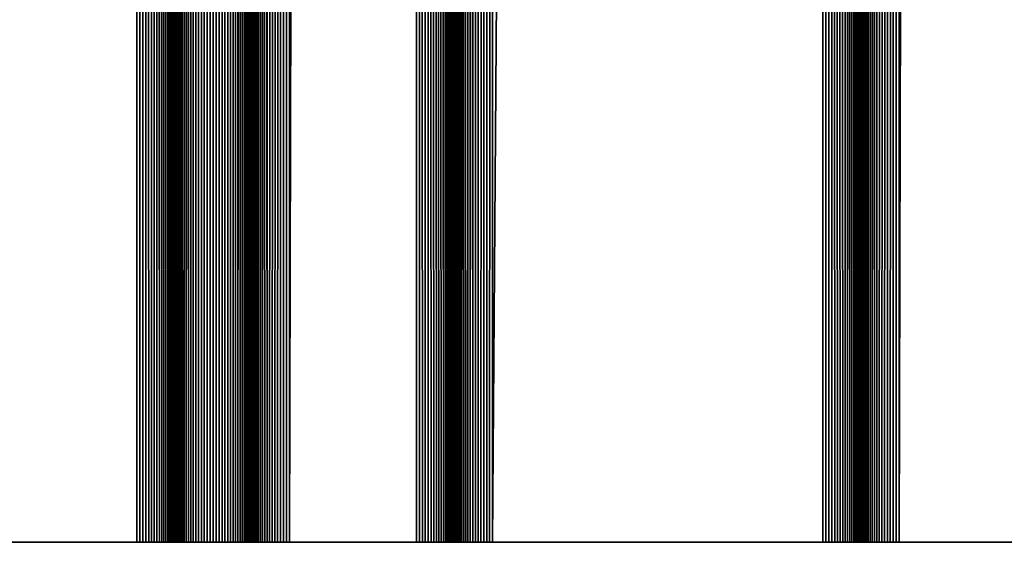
# Model space of a CAD drawing. Extents: x -302 to 302, y -900 to 900.
# Tile 5 of 256: x -280 to -260, y -900 to -890. Entities that reach past the tile are written whole.
import ezdxf

# ---------------------------------------------------------------- set-up
doc = ezdxf.new("R2010")
doc.units = 0
doc.header["$LTSCALE"] = 81.481481
for name, color, linetype in [('363', 7, 'CONTINUOUS'), ('441', 7, 'CONTINUOUS'), ('442', 7, 'CONTINUOUS'), ('443', 7, 'CONTINUOUS'), ('444', 7, 'CONTINUOUS'), ('445', 7, 'CONTINUOUS'), ('446', 7, 'CONTINUOUS'), ('447', 7, 'CONTINUOUS'), ('448', 7, 'CONTINUOUS'), ('449', 7, 'CONTINUOUS'), ('450', 7, 'CONTINUOUS'), ('451', 7, 'CONTINUOUS'), ('452', 7, 'CONTINUOUS'), ('453', 7, 'CONTINUOUS'), ('454', 7, 'CONTINUOUS'), ('455', 7, 'CONTINUOUS'), ('475', 7, 'CONTINUOUS')]:
    doc.layers.add(name, color=color, linetype=linetype)

msp = doc.modelspace()

# ---------------------------------------------------------------- linework, layer by layer
at = {"layer": '363', "color": 7, "linetype": 'CONTINUOUS'}
for points in [[(-151.5, -900), (-301.5, -900), (-283.085, -880), (-151.5, -900)], [(-257, -883), (-151.5, -900), (-283.085, -880), (-257, -883)]]:
    msp.add_3dface(points, dxfattribs=at)
at = {"layer": '441', "color": 7, "linetype": 'CONTINUOUS'}
for points in [[(-262.25, -900, 1.9), (-259.75, -900, 1.9), (-259.75, 0, 1.9), (-262.25, -900, 1.9)], [(-262.25, -900, 1.9), (-259.75, 0, 1.9), (-262.25, 0, 1.9), (-262.25, -900, 1.9)]]:
    msp.add_3dface(points, dxfattribs=at)
at = {"layer": '442', "color": 7, "linetype": 'CONTINUOUS'}
for points in [[(-263, -900, 2.65), (-262.998, -900, 2.591), (-263, 0, 2.65), (-263, -900, 2.65)], [(-262.991, -900, 2.533), (-262.979, -900, 2.475), (-263, 0, 2.65), (-262.991, -900, 2.533)], [(-262.998, -900, 2.591), (-262.991, -900, 2.533), (-263, 0, 2.65), (-262.998, -900, 2.591)], [(-262.979, -900, 2.475), (-262.963, -900, 2.418), (-263, 0, 2.65), (-262.979, -900, 2.475)], [(-262.963, -900, 2.418), (-262.943, -900, 2.363), (-263, 0, 2.65), (-262.963, -900, 2.418)], [(-262.943, -900, 2.363), (-262.918, -900, 2.31), (-263, 0, 2.65), (-262.943, -900, 2.363)], [(-262.918, -900, 2.31), (-262.889, -900, 2.258), (-263, 0, 2.65), (-262.918, -900, 2.31)], [(-262.889, -900, 2.258), (-262.857, -900, 2.209), (-263, 0, 2.65), (-262.889, -900, 2.258)], [(-262.857, -900, 2.209), (-262.82, -900, 2.163), (-263, 0, 2.65), (-262.857, -900, 2.209)], [(-262.82, -900, 2.163), (-262.78, -900, 2.12), (-263, 0, 2.65), (-262.82, -900, 2.163)], [(-262.78, -900, 2.12), (-262.737, -900, 2.08), (-263, 0, 2.65), (-262.78, -900, 2.12)], [(-262.737, -900, 2.08), (-262.691, -900, 2.043), (-263, 0, 2.65), (-262.737, -900, 2.08)], [(-262.691, -900, 2.043), (-262.25, 0, 1.9), (-263, 0, 2.65), (-262.691, -900, 2.043)], [(-262.642, -900, 2.011), (-262.25, 0, 1.9), (-262.691, -900, 2.043), (-262.642, -900, 2.011)], [(-262.59, -900, 1.982), (-262.25, 0, 1.9), (-262.642, -900, 2.011), (-262.59, -900, 1.982)], [(-262.537, -900, 1.957), (-262.25, 0, 1.9), (-262.59, -900, 1.982), (-262.537, -900, 1.957)], [(-262.482, -900, 1.937), (-262.25, 0, 1.9), (-262.537, -900, 1.957), (-262.482, -900, 1.937)], [(-262.425, -900, 1.921), (-262.25, 0, 1.9), (-262.482, -900, 1.937), (-262.425, -900, 1.921)], [(-262.367, -900, 1.909), (-262.25, 0, 1.9), (-262.425, -900, 1.921), (-262.367, -900, 1.909)], [(-262.309, -900, 1.902), (-262.25, 0, 1.9), (-262.367, -900, 1.909), (-262.309, -900, 1.902)], [(-262.25, -900, 1.9), (-262.25, 0, 1.9), (-262.309, -900, 1.902), (-262.25, -900, 1.9)]]:
    msp.add_3dface(points, dxfattribs=at)
at = {"layer": '443', "color": 7, "linetype": 'CONTINUOUS'}
for points in [[(-263, -900, 6.15), (-263, -900, 2.65), (-263, 0, 2.65), (-263, -900, 6.15)], [(-263, -900, 6.15), (-263, 0, 2.65), (-263, 0, 6.15), (-263, -900, 6.15)]]:
    msp.add_3dface(points, dxfattribs=at)
at = {"layer": '444', "color": 7, "linetype": 'CONTINUOUS'}
for points in [[(-263.75, -900, 6.9), (-263.691, -900, 6.898), (-263.75, 0, 6.9), (-263.75, -900, 6.9)], [(-263.633, -900, 6.891), (-263.575, -900, 6.879), (-263.75, 0, 6.9), (-263.633, -900, 6.891)], [(-263.691, -900, 6.898), (-263.633, -900, 6.891), (-263.75, 0, 6.9), (-263.691, -900, 6.898)], [(-263.575, -900, 6.879), (-263.518, -900, 6.863), (-263.75, 0, 6.9), (-263.575, -900, 6.879)], [(-263.518, -900, 6.863), (-263.463, -900, 6.843), (-263.75, 0, 6.9), (-263.518, -900, 6.863)], [(-263.463, -900, 6.843), (-263.41, -900, 6.818), (-263.75, 0, 6.9), (-263.463, -900, 6.843)], [(-263.41, -900, 6.818), (-263.358, -900, 6.789), (-263.75, 0, 6.9), (-263.41, -900, 6.818)], [(-263.358, -900, 6.789), (-263.309, -900, 6.757), (-263.75, 0, 6.9), (-263.358, -900, 6.789)], [(-263.309, -900, 6.757), (-263.263, -900, 6.72), (-263.75, 0, 6.9), (-263.309, -900, 6.757)], [(-263.263, -900, 6.72), (-263.22, -900, 6.68), (-263.75, 0, 6.9), (-263.263, -900, 6.72)], [(-263.22, -900, 6.68), (-263.18, -900, 6.637), (-263.75, 0, 6.9), (-263.22, -900, 6.68)], [(-263.18, -900, 6.637), (-263.143, -900, 6.591), (-263.75, 0, 6.9), (-263.18, -900, 6.637)], [(-263.143, -900, 6.591), (-263, 0, 6.15), (-263.75, 0, 6.9), (-263.143, -900, 6.591)], [(-263.111, -900, 6.542), (-263, 0, 6.15), (-263.143, -900, 6.591), (-263.111, -900, 6.542)], [(-263.082, -900, 6.49), (-263, 0, 6.15), (-263.111, -900, 6.542), (-263.082, -900, 6.49)], [(-263.057, -900, 6.437), (-263, 0, 6.15), (-263.082, -900, 6.49), (-263.057, -900, 6.437)], [(-263.037, -900, 6.382), (-263, 0, 6.15), (-263.057, -900, 6.437), (-263.037, -900, 6.382)], [(-263.021, -900, 6.325), (-263, 0, 6.15), (-263.037, -900, 6.382), (-263.021, -900, 6.325)], [(-263.009, -900, 6.267), (-263, 0, 6.15), (-263.021, -900, 6.325), (-263.009, -900, 6.267)], [(-263.002, -900, 6.209), (-263, 0, 6.15), (-263.009, -900, 6.267), (-263.002, -900, 6.209)], [(-263, -900, 6.15), (-263, 0, 6.15), (-263.002, -900, 6.209), (-263, -900, 6.15)]]:
    msp.add_3dface(points, dxfattribs=at)
at = {"layer": '445', "color": 7, "linetype": 'CONTINUOUS'}
for points in [[(-270.25, -900, 6.9), (-263.75, -900, 6.9), (-263.75, 0, 6.9), (-270.25, -900, 6.9)], [(-270.25, -900, 6.9), (-263.75, 0, 6.9), (-270.25, 0, 6.9), (-270.25, -900, 6.9)]]:
    msp.add_3dface(points, dxfattribs=at)
at = {"layer": '446', "color": 7, "linetype": 'CONTINUOUS'}
for points in [[(-271, -900, 6.15), (-270.998, -900, 6.209), (-271, 0, 6.15), (-271, -900, 6.15)], [(-270.991, -900, 6.267), (-270.979, -900, 6.325), (-271, 0, 6.15), (-270.991, -900, 6.267)], [(-270.998, -900, 6.209), (-270.991, -900, 6.267), (-271, 0, 6.15), (-270.998, -900, 6.209)], [(-270.979, -900, 6.325), (-270.963, -900, 6.382), (-271, 0, 6.15), (-270.979, -900, 6.325)], [(-270.963, -900, 6.382), (-270.943, -900, 6.437), (-271, 0, 6.15), (-270.963, -900, 6.382)], [(-270.943, -900, 6.437), (-270.918, -900, 6.49), (-271, 0, 6.15), (-270.943, -900, 6.437)], [(-270.918, -900, 6.49), (-270.889, -900, 6.542), (-271, 0, 6.15), (-270.918, -900, 6.49)], [(-270.889, -900, 6.542), (-270.857, -900, 6.591), (-271, 0, 6.15), (-270.889, -900, 6.542)], [(-270.857, -900, 6.591), (-270.82, -900, 6.637), (-271, 0, 6.15), (-270.857, -900, 6.591)], [(-270.82, -900, 6.637), (-270.78, -900, 6.68), (-271, 0, 6.15), (-270.82, -900, 6.637)], [(-270.78, -900, 6.68), (-270.737, -900, 6.72), (-271, 0, 6.15), (-270.78, -900, 6.68)], [(-270.737, -900, 6.72), (-270.691, -900, 6.757), (-271, 0, 6.15), (-270.737, -900, 6.72)], [(-270.691, -900, 6.757), (-270.25, 0, 6.9), (-271, 0, 6.15), (-270.691, -900, 6.757)], [(-270.642, -900, 6.789), (-270.25, 0, 6.9), (-270.691, -900, 6.757), (-270.642, -900, 6.789)], [(-270.59, -900, 6.818), (-270.25, 0, 6.9), (-270.642, -900, 6.789), (-270.59, -900, 6.818)], [(-270.537, -900, 6.843), (-270.25, 0, 6.9), (-270.59, -900, 6.818), (-270.537, -900, 6.843)], [(-270.482, -900, 6.863), (-270.25, 0, 6.9), (-270.537, -900, 6.843), (-270.482, -900, 6.863)], [(-270.425, -900, 6.879), (-270.25, 0, 6.9), (-270.482, -900, 6.863), (-270.425, -900, 6.879)], [(-270.367, -900, 6.891), (-270.25, 0, 6.9), (-270.425, -900, 6.879), (-270.367, -900, 6.891)], [(-270.309, -900, 6.898), (-270.25, 0, 6.9), (-270.367, -900, 6.891), (-270.309, -900, 6.898)], [(-270.25, -900, 6.9), (-270.25, 0, 6.9), (-270.309, -900, 6.898), (-270.25, -900, 6.9)]]:
    msp.add_3dface(points, dxfattribs=at)
at = {"layer": '447', "color": 7, "linetype": 'CONTINUOUS'}
for points in [[(-271, -900, 2.65), (-271, -900, 6.15), (-271, 0, 6.15), (-271, -900, 2.65)], [(-271, -900, 2.65), (-271, 0, 6.15), (-271, 0, 2.65), (-271, -900, 2.65)]]:
    msp.add_3dface(points, dxfattribs=at)
at = {"layer": '448', "color": 7, "linetype": 'CONTINUOUS'}
for points in [[(-271.75, -900, 1.9), (-271.691, -900, 1.902), (-271.75, 0, 1.9), (-271.75, -900, 1.9)], [(-271.633, -900, 1.909), (-271.575, -900, 1.921), (-271.75, 0, 1.9), (-271.633, -900, 1.909)], [(-271.691, -900, 1.902), (-271.633, -900, 1.909), (-271.75, 0, 1.9), (-271.691, -900, 1.902)], [(-271.575, -900, 1.921), (-271.518, -900, 1.937), (-271.75, 0, 1.9), (-271.575, -900, 1.921)], [(-271.518, -900, 1.937), (-271.463, -900, 1.957), (-271.75, 0, 1.9), (-271.518, -900, 1.937)], [(-271.463, -900, 1.957), (-271.41, -900, 1.982), (-271.75, 0, 1.9), (-271.463, -900, 1.957)], [(-271.41, -900, 1.982), (-271.358, -900, 2.011), (-271.75, 0, 1.9), (-271.41, -900, 1.982)], [(-271.358, -900, 2.011), (-271.309, -900, 2.043), (-271.75, 0, 1.9), (-271.358, -900, 2.011)], [(-271.309, -900, 2.043), (-271.263, -900, 2.08), (-271.75, 0, 1.9), (-271.309, -900, 2.043)], [(-271.263, -900, 2.08), (-271.22, -900, 2.12), (-271.75, 0, 1.9), (-271.263, -900, 2.08)], [(-271.22, -900, 2.12), (-271.18, -900, 2.163), (-271.75, 0, 1.9), (-271.22, -900, 2.12)], [(-271.18, -900, 2.163), (-271.143, -900, 2.209), (-271.75, 0, 1.9), (-271.18, -900, 2.163)], [(-271.143, -900, 2.209), (-271, 0, 2.65), (-271.75, 0, 1.9), (-271.143, -900, 2.209)], [(-271.111, -900, 2.258), (-271, 0, 2.65), (-271.143, -900, 2.209), (-271.111, -900, 2.258)], [(-271.082, -900, 2.31), (-271, 0, 2.65), (-271.111, -900, 2.258), (-271.082, -900, 2.31)], [(-271.057, -900, 2.363), (-271, 0, 2.65), (-271.082, -900, 2.31), (-271.057, -900, 2.363)], [(-271.037, -900, 2.418), (-271, 0, 2.65), (-271.057, -900, 2.363), (-271.037, -900, 2.418)], [(-271.021, -900, 2.475), (-271, 0, 2.65), (-271.037, -900, 2.418), (-271.021, -900, 2.475)], [(-271.009, -900, 2.533), (-271, 0, 2.65), (-271.021, -900, 2.475), (-271.009, -900, 2.533)], [(-271.002, -900, 2.591), (-271, 0, 2.65), (-271.009, -900, 2.533), (-271.002, -900, 2.591)], [(-271, -900, 2.65), (-271, 0, 2.65), (-271.002, -900, 2.591), (-271, -900, 2.65)]]:
    msp.add_3dface(points, dxfattribs=at)
at = {"layer": '449', "color": 7, "linetype": 'CONTINUOUS'}
for points in [[(-274.25, -900, 1.9), (-271.75, -900, 1.9), (-271.75, 0, 1.9), (-274.25, -900, 1.9)], [(-274.25, -900, 1.9), (-271.75, 0, 1.9), (-274.25, 0, 1.9), (-274.25, -900, 1.9)]]:
    msp.add_3dface(points, dxfattribs=at)
at = {"layer": '450', "color": 7, "linetype": 'CONTINUOUS'}
for points in [[(-275, -900, 2.65), (-274.998, -900, 2.591), (-275, 0, 2.65), (-275, -900, 2.65)], [(-274.991, -900, 2.533), (-274.979, -900, 2.475), (-275, 0, 2.65), (-274.991, -900, 2.533)], [(-274.998, -900, 2.591), (-274.991, -900, 2.533), (-275, 0, 2.65), (-274.998, -900, 2.591)], [(-274.979, -900, 2.475), (-274.963, -900, 2.418), (-275, 0, 2.65), (-274.979, -900, 2.475)], [(-274.963, -900, 2.418), (-274.943, -900, 2.363), (-275, 0, 2.65), (-274.963, -900, 2.418)], [(-274.943, -900, 2.363), (-274.918, -900, 2.31), (-275, 0, 2.65), (-274.943, -900, 2.363)], [(-274.918, -900, 2.31), (-274.889, -900, 2.258), (-275, 0, 2.65), (-274.918, -900, 2.31)], [(-274.889, -900, 2.258), (-274.857, -900, 2.209), (-275, 0, 2.65), (-274.889, -900, 2.258)], [(-274.857, -900, 2.209), (-274.82, -900, 2.163), (-275, 0, 2.65), (-274.857, -900, 2.209)], [(-274.82, -900, 2.163), (-274.78, -900, 2.12), (-275, 0, 2.65), (-274.82, -900, 2.163)], [(-274.78, -900, 2.12), (-274.737, -900, 2.08), (-275, 0, 2.65), (-274.78, -900, 2.12)], [(-274.737, -900, 2.08), (-274.691, -900, 2.043), (-275, 0, 2.65), (-274.737, -900, 2.08)], [(-274.691, -900, 2.043), (-274.25, 0, 1.9), (-275, 0, 2.65), (-274.691, -900, 2.043)], [(-274.642, -900, 2.011), (-274.25, 0, 1.9), (-274.691, -900, 2.043), (-274.642, -900, 2.011)], [(-274.59, -900, 1.982), (-274.25, 0, 1.9), (-274.642, -900, 2.011), (-274.59, -900, 1.982)], [(-274.537, -900, 1.957), (-274.25, 0, 1.9), (-274.59, -900, 1.982), (-274.537, -900, 1.957)], [(-274.482, -900, 1.937), (-274.25, 0, 1.9), (-274.537, -900, 1.957), (-274.482, -900, 1.937)], [(-274.425, -900, 1.921), (-274.25, 0, 1.9), (-274.482, -900, 1.937), (-274.425, -900, 1.921)], [(-274.367, -900, 1.909), (-274.25, 0, 1.9), (-274.425, -900, 1.921), (-274.367, -900, 1.909)], [(-274.309, -900, 1.902), (-274.25, 0, 1.9), (-274.367, -900, 1.909), (-274.309, -900, 1.902)], [(-274.25, -900, 1.9), (-274.25, 0, 1.9), (-274.309, -900, 1.902), (-274.25, -900, 1.9)]]:
    msp.add_3dface(points, dxfattribs=at)
at = {"layer": '451', "color": 7, "linetype": 'CONTINUOUS'}
for points in [[(-275, -900, 6.15), (-275, -900, 2.65), (-275, 0, 2.65), (-275, -900, 6.15)], [(-275, -900, 6.15), (-275, 0, 2.65), (-275, 0, 6.15), (-275, -900, 6.15)]]:
    msp.add_3dface(points, dxfattribs=at)
at = {"layer": '452', "color": 7, "linetype": 'CONTINUOUS'}
for points in [[(-276.237, 900, 6.72), (-276.5, 0, 6.15), (-276.191, -900, 6.757), (-276.237, 900, 6.72)], [(-276.191, -900, 6.757), (-276.191, 900, 6.757), (-276.237, 900, 6.72), (-276.191, -900, 6.757)], [(-276.191, -900, 6.757), (-276.142, -900, 6.789), (-276.191, 900, 6.757), (-276.191, -900, 6.757)], [(-276.142, -900, 6.789), (-276.142, 900, 6.789), (-276.191, 900, 6.757), (-276.142, -900, 6.789)], [(-276.142, -900, 6.789), (-276.09, -900, 6.818), (-276.142, 900, 6.789), (-276.142, -900, 6.789)], [(-276.09, -900, 6.818), (-276.09, 900, 6.818), (-276.142, 900, 6.789), (-276.09, -900, 6.818)], [(-276.09, -900, 6.818), (-276.037, -900, 6.843), (-276.09, 900, 6.818), (-276.09, -900, 6.818)], [(-276.037, -900, 6.843), (-276.037, 900, 6.843), (-276.09, 900, 6.818), (-276.037, -900, 6.843)], [(-276.037, -900, 6.843), (-275.982, -900, 6.863), (-276.037, 900, 6.843), (-276.037, -900, 6.843)], [(-275.982, -900, 6.863), (-275.982, 900, 6.863), (-276.037, 900, 6.843), (-275.982, -900, 6.863)], [(-275.982, -900, 6.863), (-275.925, -900, 6.879), (-275.982, 900, 6.863), (-275.982, -900, 6.863)], [(-275.925, -900, 6.879), (-275.925, 900, 6.879), (-275.982, 900, 6.863), (-275.925, -900, 6.879)], [(-275.925, -900, 6.879), (-275.867, -900, 6.891), (-275.925, 900, 6.879), (-275.925, -900, 6.879)], [(-275.867, -900, 6.891), (-275.867, 900, 6.891), (-275.925, 900, 6.879), (-275.867, -900, 6.891)], [(-275.867, -900, 6.891), (-275.809, -900, 6.898), (-275.867, 900, 6.891), (-275.867, -900, 6.891)], [(-275.809, -900, 6.898), (-275.809, 900, 6.898), (-275.867, 900, 6.891), (-275.809, -900, 6.898)], [(-275.809, -900, 6.898), (-275.75, -900, 6.9), (-275.809, 900, 6.898), (-275.809, -900, 6.898)], [(-275.75, -900, 6.9), (-275.75, 900, 6.9), (-275.809, 900, 6.898), (-275.75, -900, 6.9)], [(-275.75, -900, 6.9), (-275.691, -900, 6.898), (-275.75, 900, 6.9), (-275.75, -900, 6.9)], [(-275.691, -900, 6.898), (-275.691, 900, 6.898), (-275.75, 900, 6.9), (-275.691, -900, 6.898)], [(-275.691, -900, 6.898), (-275.633, -900, 6.891), (-275.691, 900, 6.898), (-275.691, -900, 6.898)], [(-275.633, -900, 6.891), (-275.633, 900, 6.891), (-275.691, 900, 6.898), (-275.633, -900, 6.891)], [(-275.633, -900, 6.891), (-275.575, -900, 6.879), (-275.633, 900, 6.891), (-275.633, -900, 6.891)], [(-275.575, -900, 6.879), (-275.575, 900, 6.879), (-275.633, 900, 6.891), (-275.575, -900, 6.879)], [(-275.575, -900, 6.879), (-275.518, -900, 6.863), (-275.575, 900, 6.879), (-275.575, -900, 6.879)], [(-275.518, -900, 6.863), (-275.518, 900, 6.863), (-275.575, 900, 6.879), (-275.518, -900, 6.863)], [(-275.518, -900, 6.863), (-275.463, -900, 6.843), (-275.518, 900, 6.863), (-275.518, -900, 6.863)], [(-275.463, -900, 6.843), (-275.463, 900, 6.843), (-275.518, 900, 6.863), (-275.463, -900, 6.843)], [(-275.463, -900, 6.843), (-275.41, -900, 6.818), (-275.463, 900, 6.843), (-275.463, -900, 6.843)], [(-275.41, -900, 6.818), (-275.41, 900, 6.818), (-275.463, 900, 6.843), (-275.41, -900, 6.818)], [(-275.41, -900, 6.818), (-275.358, -900, 6.789), (-275.41, 900, 6.818), (-275.41, -900, 6.818)], [(-275.358, -900, 6.789), (-275.358, 900, 6.789), (-275.41, 900, 6.818), (-275.358, -900, 6.789)], [(-275.358, -900, 6.789), (-275.309, -900, 6.757), (-275.358, 900, 6.789), (-275.358, -900, 6.789)], [(-275.309, -900, 6.757), (-275.309, 900, 6.757), (-275.358, 900, 6.789), (-275.309, -900, 6.757)], [(-275.309, -900, 6.757), (-275.263, -900, 6.72), (-275.309, 900, 6.757), (-275.309, -900, 6.757)], [(-275.263, -900, 6.72), (-275, 0, 6.15), (-275.309, 900, 6.757), (-275.263, -900, 6.72)], [(-276.5, -900, 6.15), (-276.498, -900, 6.209), (-276.5, 0, 6.15), (-276.5, -900, 6.15)], [(-276.491, -900, 6.267), (-276.479, -900, 6.325), (-276.5, 0, 6.15), (-276.491, -900, 6.267)], [(-276.498, -900, 6.209), (-276.491, -900, 6.267), (-276.5, 0, 6.15), (-276.498, -900, 6.209)], [(-276.479, -900, 6.325), (-276.463, -900, 6.382), (-276.5, 0, 6.15), (-276.479, -900, 6.325)], [(-276.463, -900, 6.382), (-276.443, -900, 6.437), (-276.5, 0, 6.15), (-276.463, -900, 6.382)], [(-276.443, -900, 6.437), (-276.418, -900, 6.49), (-276.5, 0, 6.15), (-276.443, -900, 6.437)], [(-276.418, -900, 6.49), (-276.389, -900, 6.542), (-276.5, 0, 6.15), (-276.418, -900, 6.49)], [(-276.389, -900, 6.542), (-276.357, -900, 6.591), (-276.5, 0, 6.15), (-276.389, -900, 6.542)], [(-276.357, -900, 6.591), (-276.32, -900, 6.637), (-276.5, 0, 6.15), (-276.357, -900, 6.591)], [(-276.32, -900, 6.637), (-276.28, -900, 6.68), (-276.5, 0, 6.15), (-276.32, -900, 6.637)], [(-276.28, -900, 6.68), (-276.237, -900, 6.72), (-276.5, 0, 6.15), (-276.28, -900, 6.68)], [(-276.237, -900, 6.72), (-276.191, -900, 6.757), (-276.5, 0, 6.15), (-276.237, -900, 6.72)], [(-275.22, -900, 6.68), (-275, 0, 6.15), (-275.263, -900, 6.72), (-275.22, -900, 6.68)], [(-275.18, -900, 6.637), (-275, 0, 6.15), (-275.22, -900, 6.68), (-275.18, -900, 6.637)], [(-275.143, -900, 6.591), (-275, 0, 6.15), (-275.18, -900, 6.637), (-275.143, -900, 6.591)], [(-275.111, -900, 6.542), (-275, 0, 6.15), (-275.143, -900, 6.591), (-275.111, -900, 6.542)], [(-275.082, -900, 6.49), (-275, 0, 6.15), (-275.111, -900, 6.542), (-275.082, -900, 6.49)], [(-275.057, -900, 6.437), (-275, 0, 6.15), (-275.082, -900, 6.49), (-275.057, -900, 6.437)], [(-275.037, -900, 6.382), (-275, 0, 6.15), (-275.057, -900, 6.437), (-275.037, -900, 6.382)], [(-275.021, -900, 6.325), (-275, 0, 6.15), (-275.037, -900, 6.382), (-275.021, -900, 6.325)], [(-275.009, -900, 6.267), (-275, 0, 6.15), (-275.021, -900, 6.325), (-275.009, -900, 6.267)], [(-275.002, -900, 6.209), (-275, 0, 6.15), (-275.009, -900, 6.267), (-275.002, -900, 6.209)], [(-275, -900, 6.15), (-275, 0, 6.15), (-275.002, -900, 6.209), (-275, -900, 6.15)]]:
    msp.add_3dface(points, dxfattribs=at)
at = {"layer": '453', "color": 7, "linetype": 'CONTINUOUS'}
for points in [[(-276.5, -900, 2.65), (-276.5, -900, 6.15), (-276.5, 0, 6.15), (-276.5, -900, 2.65)], [(-276.5, -900, 2.65), (-276.5, 0, 6.15), (-276.5, 0, 2.65), (-276.5, -900, 2.65)]]:
    msp.add_3dface(points, dxfattribs=at)
at = {"layer": '454', "color": 7, "linetype": 'CONTINUOUS'}
for points in [[(-277.25, -900, 1.9), (-277.191, -900, 1.902), (-277.25, 0, 1.9), (-277.25, -900, 1.9)], [(-277.133, -900, 1.909), (-277.075, -900, 1.921), (-277.25, 0, 1.9), (-277.133, -900, 1.909)], [(-277.191, -900, 1.902), (-277.133, -900, 1.909), (-277.25, 0, 1.9), (-277.191, -900, 1.902)], [(-277.075, -900, 1.921), (-277.018, -900, 1.937), (-277.25, 0, 1.9), (-277.075, -900, 1.921)], [(-277.018, -900, 1.937), (-276.963, -900, 1.957), (-277.25, 0, 1.9), (-277.018, -900, 1.937)], [(-276.963, -900, 1.957), (-276.91, -900, 1.982), (-277.25, 0, 1.9), (-276.963, -900, 1.957)], [(-276.91, -900, 1.982), (-276.858, -900, 2.011), (-277.25, 0, 1.9), (-276.91, -900, 1.982)], [(-276.858, -900, 2.011), (-276.809, -900, 2.043), (-277.25, 0, 1.9), (-276.858, -900, 2.011)], [(-276.809, -900, 2.043), (-276.763, -900, 2.08), (-277.25, 0, 1.9), (-276.809, -900, 2.043)], [(-276.763, -900, 2.08), (-276.72, -900, 2.12), (-277.25, 0, 1.9), (-276.763, -900, 2.08)], [(-276.72, -900, 2.12), (-276.68, -900, 2.163), (-277.25, 0, 1.9), (-276.72, -900, 2.12)], [(-276.68, -900, 2.163), (-276.643, -900, 2.209), (-277.25, 0, 1.9), (-276.68, -900, 2.163)], [(-276.643, -900, 2.209), (-276.5, 0, 2.65), (-277.25, 0, 1.9), (-276.643, -900, 2.209)], [(-276.611, -900, 2.258), (-276.5, 0, 2.65), (-276.643, -900, 2.209), (-276.611, -900, 2.258)], [(-276.582, -900, 2.31), (-276.5, 0, 2.65), (-276.611, -900, 2.258), (-276.582, -900, 2.31)], [(-276.557, -900, 2.363), (-276.5, 0, 2.65), (-276.582, -900, 2.31), (-276.557, -900, 2.363)], [(-276.537, -900, 2.418), (-276.5, 0, 2.65), (-276.557, -900, 2.363), (-276.537, -900, 2.418)], [(-276.521, -900, 2.475), (-276.5, 0, 2.65), (-276.537, -900, 2.418), (-276.521, -900, 2.475)], [(-276.509, -900, 2.533), (-276.5, 0, 2.65), (-276.521, -900, 2.475), (-276.509, -900, 2.533)], [(-276.502, -900, 2.591), (-276.5, 0, 2.65), (-276.509, -900, 2.533), (-276.502, -900, 2.591)], [(-276.5, -900, 2.65), (-276.5, 0, 2.65), (-276.502, -900, 2.591), (-276.5, -900, 2.65)]]:
    msp.add_3dface(points, dxfattribs=at)
at = {"layer": '455', "color": 7, "linetype": 'CONTINUOUS'}
for points in [[(-281.25, -900, 1.9), (-277.25, -900, 1.9), (-277.25, 0, 1.9), (-281.25, -900, 1.9)], [(-281.25, -900, 1.9), (-277.25, 0, 1.9), (-281.25, 0, 1.9), (-281.25, -900, 1.9)]]:
    msp.add_3dface(points, dxfattribs=at)
at = {"layer": '475', "color": 7, "linetype": 'CONTINUOUS'}
for points in [[(-301.5, -900, 1.9), (-301.5, -900), (-151.5, -900), (-301.5, -900, 1.9)], [(-300.25, -900, 1.9), (-301.5, -900, 1.9), (-151.5, -900), (-300.25, -900, 1.9)], [(-300.191, -900, 1.902), (-300.25, -900, 1.9), (-151.5, -900), (-300.191, -900, 1.902)], [(-300.133, -900, 1.909), (-300.191, -900, 1.902), (-151.5, -900), (-300.133, -900, 1.909)], [(-300.075, -900, 1.921), (-300.133, -900, 1.909), (-151.5, -900), (-300.075, -900, 1.921)], [(-297.25, -900, 1.9), (-300.075, -900, 1.921), (-151.5, -900), (-297.25, -900, 1.9)], [(-293.25, -900, 1.9), (-297.25, -900, 1.9), (-151.5, -900), (-293.25, -900, 1.9)], [(-293.191, -900, 1.902), (-293.25, -900, 1.9), (-151.5, -900), (-293.191, -900, 1.902)], [(-293.133, -900, 1.909), (-293.191, -900, 1.902), (-151.5, -900), (-293.133, -900, 1.909)], [(-293.075, -900, 1.921), (-293.133, -900, 1.909), (-151.5, -900), (-293.075, -900, 1.921)], [(-151.5, -900), (-290.25, -900, 1.9), (-293.075, -900, 1.921), (-151.5, -900)], [(-284.25, -900, 1.9), (-290.25, -900, 1.9), (-151.5, -900), (-284.25, -900, 1.9)], [(-284.191, -900, 1.902), (-284.25, -900, 1.9), (-151.5, -900), (-284.191, -900, 1.902)], [(-284.133, -900, 1.909), (-284.191, -900, 1.902), (-151.5, -900), (-284.133, -900, 1.909)], [(-284.075, -900, 1.921), (-284.133, -900, 1.909), (-151.5, -900), (-284.075, -900, 1.921)], [(-151.5, -900), (-281.25, -900, 1.9), (-284.075, -900, 1.921), (-151.5, -900)], [(-277.25, -900, 1.9), (-281.25, -900, 1.9), (-151.5, -900), (-277.25, -900, 1.9)], [(-277.191, -900, 1.902), (-277.25, -900, 1.9), (-151.5, -900), (-277.191, -900, 1.902)], [(-277.133, -900, 1.909), (-277.191, -900, 1.902), (-151.5, -900), (-277.133, -900, 1.909)], [(-277.075, -900, 1.921), (-277.133, -900, 1.909), (-151.5, -900), (-277.075, -900, 1.921)], [(-277.018, -900, 1.937), (-277.075, -900, 1.921), (-151.5, -900), (-277.018, -900, 1.937)], [(-276.963, -900, 1.957), (-277.018, -900, 1.937), (-274.25, -900, 1.9), (-276.963, -900, 1.957)], [(-274.25, -900, 1.9), (-277.018, -900, 1.937), (-151.5, -900), (-274.25, -900, 1.9)], [(-276.91, -900, 1.982), (-276.963, -900, 1.957), (-274.25, -900, 1.9), (-276.91, -900, 1.982)], [(-276.858, -900, 2.011), (-276.91, -900, 1.982), (-274.309, -900, 1.902), (-276.858, -900, 2.011)], [(-274.309, -900, 1.902), (-276.91, -900, 1.982), (-274.25, -900, 1.9), (-274.309, -900, 1.902)], [(-276.809, -900, 2.043), (-276.858, -900, 2.011), (-274.309, -900, 1.902), (-276.809, -900, 2.043)], [(-276.763, -900, 2.08), (-276.809, -900, 2.043), (-274.309, -900, 1.902), (-276.763, -900, 2.08)], [(-276.72, -900, 2.12), (-276.763, -900, 2.08), (-274.309, -900, 1.902), (-276.72, -900, 2.12)], [(-276.68, -900, 2.163), (-276.72, -900, 2.12), (-274.309, -900, 1.902), (-276.68, -900, 2.163)], [(-276.643, -900, 2.209), (-276.68, -900, 2.163), (-274.367, -900, 1.909), (-276.643, -900, 2.209)], [(-274.367, -900, 1.909), (-276.68, -900, 2.163), (-274.309, -900, 1.902), (-274.367, -900, 1.909)], [(-276.611, -900, 2.258), (-276.643, -900, 2.209), (-274.367, -900, 1.909), (-276.611, -900, 2.258)], [(-276.582, -900, 2.31), (-276.611, -900, 2.258), (-274.367, -900, 1.909), (-276.582, -900, 2.31)], [(-276.557, -900, 2.363), (-276.582, -900, 2.31), (-274.425, -900, 1.921), (-276.557, -900, 2.363)], [(-274.425, -900, 1.921), (-276.582, -900, 2.31), (-274.367, -900, 1.909), (-274.425, -900, 1.921)], [(-276.537, -900, 2.418), (-276.557, -900, 2.363), (-274.425, -900, 1.921), (-276.537, -900, 2.418)], [(-276.521, -900, 2.475), (-276.537, -900, 2.418), (-274.425, -900, 1.921), (-276.521, -900, 2.475)], [(-276.509, -900, 2.533), (-276.521, -900, 2.475), (-274.482, -900, 1.937), (-276.509, -900, 2.533)], [(-274.482, -900, 1.937), (-276.521, -900, 2.475), (-274.425, -900, 1.921), (-274.482, -900, 1.937)], [(-276.502, -900, 2.591), (-276.509, -900, 2.533), (-274.482, -900, 1.937), (-276.502, -900, 2.591)], [(-276.5, -900, 2.65), (-276.502, -900, 2.591), (-274.482, -900, 1.937), (-276.5, -900, 2.65)], [(-276.5, -900, 6.15), (-276.5, -900, 2.65), (-274.943, -900, 2.363), (-276.5, -900, 6.15)], [(-274.943, -900, 2.363), (-276.5, -900, 2.65), (-274.918, -900, 2.31), (-274.943, -900, 2.363)], [(-274.918, -900, 2.31), (-276.5, -900, 2.65), (-274.889, -900, 2.258), (-274.918, -900, 2.31)], [(-274.889, -900, 2.258), (-276.5, -900, 2.65), (-274.857, -900, 2.209), (-274.889, -900, 2.258)], [(-274.857, -900, 2.209), (-276.5, -900, 2.65), (-274.82, -900, 2.163), (-274.857, -900, 2.209)], [(-274.82, -900, 2.163), (-276.5, -900, 2.65), (-274.78, -900, 2.12), (-274.82, -900, 2.163)], [(-274.78, -900, 2.12), (-276.5, -900, 2.65), (-274.737, -900, 2.08), (-274.78, -900, 2.12)], [(-274.737, -900, 2.08), (-276.5, -900, 2.65), (-274.691, -900, 2.043), (-274.737, -900, 2.08)], [(-274.691, -900, 2.043), (-276.5, -900, 2.65), (-274.642, -900, 2.011), (-274.691, -900, 2.043)], [(-274.642, -900, 2.011), (-276.5, -900, 2.65), (-274.59, -900, 1.982), (-274.642, -900, 2.011)], [(-274.59, -900, 1.982), (-276.5, -900, 2.65), (-274.537, -900, 1.957), (-274.59, -900, 1.982)], [(-274.537, -900, 1.957), (-276.5, -900, 2.65), (-274.482, -900, 1.937), (-274.537, -900, 1.957)], [(-276.498, -900, 6.209), (-276.5, -900, 6.15), (-274.943, -900, 2.363), (-276.498, -900, 6.209)], [(-276.491, -900, 6.267), (-276.498, -900, 6.209), (-274.943, -900, 2.363), (-276.491, -900, 6.267)], [(-276.479, -900, 6.325), (-276.491, -900, 6.267), (-274.943, -900, 2.363), (-276.479, -900, 6.325)], [(-276.463, -900, 6.382), (-276.479, -900, 6.325), (-274.943, -900, 2.363), (-276.463, -900, 6.382)], [(-276.443, -900, 6.437), (-276.463, -900, 6.382), (-274.963, -900, 2.418), (-276.443, -900, 6.437)], [(-274.963, -900, 2.418), (-276.463, -900, 6.382), (-274.943, -900, 2.363), (-274.963, -900, 2.418)], [(-276.418, -900, 6.49), (-276.443, -900, 6.437), (-274.963, -900, 2.418), (-276.418, -900, 6.49)], [(-276.389, -900, 6.542), (-276.418, -900, 6.49), (-274.963, -900, 2.418), (-276.389, -900, 6.542)], [(-276.357, -900, 6.591), (-276.389, -900, 6.542), (-274.963, -900, 2.418), (-276.357, -900, 6.591)], [(-276.32, -900, 6.637), (-276.357, -900, 6.591), (-274.963, -900, 2.418), (-276.32, -900, 6.637)], [(-276.28, -900, 6.68), (-276.32, -900, 6.637), (-274.963, -900, 2.418), (-276.28, -900, 6.68)], [(-276.237, -900, 6.72), (-276.28, -900, 6.68), (-274.963, -900, 2.418), (-276.237, -900, 6.72)], [(-274.963, -900, 2.418), (-274.979, -900, 2.475), (-276.237, -900, 6.72), (-274.963, -900, 2.418)], [(-276.191, -900, 6.757), (-276.237, -900, 6.72), (-274.979, -900, 2.475), (-276.191, -900, 6.757)], [(-276.142, -900, 6.789), (-276.191, -900, 6.757), (-274.979, -900, 2.475), (-276.142, -900, 6.789)], [(-276.09, -900, 6.818), (-276.142, -900, 6.789), (-274.979, -900, 2.475), (-276.09, -900, 6.818)], [(-276.037, -900, 6.843), (-276.09, -900, 6.818), (-274.979, -900, 2.475), (-276.037, -900, 6.843)], [(-275.982, -900, 6.863), (-276.037, -900, 6.843), (-274.979, -900, 2.475), (-275.982, -900, 6.863)], [(-275.925, -900, 6.879), (-275.982, -900, 6.863), (-274.979, -900, 2.475), (-275.925, -900, 6.879)], [(-275.867, -900, 6.891), (-275.925, -900, 6.879), (-274.979, -900, 2.475), (-275.867, -900, 6.891)], [(-275.809, -900, 6.898), (-275.867, -900, 6.891), (-274.991, -900, 2.533), (-275.809, -900, 6.898)], [(-274.991, -900, 2.533), (-275.867, -900, 6.891), (-274.979, -900, 2.475), (-274.991, -900, 2.533)], [(-275.75, -900, 6.9), (-275.809, -900, 6.898), (-274.991, -900, 2.533), (-275.75, -900, 6.9)], [(-275.691, -900, 6.898), (-275.75, -900, 6.9), (-274.991, -900, 2.533), (-275.691, -900, 6.898)], [(-275.633, -900, 6.891), (-275.691, -900, 6.898), (-274.991, -900, 2.533), (-275.633, -900, 6.891)], [(-275.575, -900, 6.879), (-275.633, -900, 6.891), (-274.991, -900, 2.533), (-275.575, -900, 6.879)], [(-275.518, -900, 6.863), (-275.575, -900, 6.879), (-274.991, -900, 2.533), (-275.518, -900, 6.863)], [(-275.463, -900, 6.843), (-275.518, -900, 6.863), (-274.998, -900, 2.591), (-275.463, -900, 6.843)], [(-274.998, -900, 2.591), (-275.518, -900, 6.863), (-274.991, -900, 2.533), (-274.998, -900, 2.591)], [(-275.41, -900, 6.818), (-275.463, -900, 6.843), (-274.998, -900, 2.591), (-275.41, -900, 6.818)], [(-275.358, -900, 6.789), (-275.41, -900, 6.818), (-274.998, -900, 2.591), (-275.358, -900, 6.789)], [(-275.309, -900, 6.757), (-275.358, -900, 6.789), (-274.998, -900, 2.591), (-275.309, -900, 6.757)], [(-275.263, -900, 6.72), (-275.309, -900, 6.757), (-274.998, -900, 2.591), (-275.263, -900, 6.72)], [(-275.22, -900, 6.68), (-275.263, -900, 6.72), (-274.998, -900, 2.591), (-275.22, -900, 6.68)], [(-275.18, -900, 6.637), (-275.22, -900, 6.68), (-274.998, -900, 2.591), (-275.18, -900, 6.637)], [(-275.143, -900, 6.591), (-275.18, -900, 6.637), (-275, -900, 2.65), (-275.143, -900, 6.591)], [(-275, -900, 2.65), (-275.18, -900, 6.637), (-274.998, -900, 2.591), (-275, -900, 2.65)], [(-275.111, -900, 6.542), (-275.143, -900, 6.591), (-275, -900, 2.65), (-275.111, -900, 6.542)], [(-275.082, -900, 6.49), (-275.111, -900, 6.542), (-275, -900, 2.65), (-275.082, -900, 6.49)], [(-275.057, -900, 6.437), (-275.082, -900, 6.49), (-275, -900, 2.65), (-275.057, -900, 6.437)], [(-275.037, -900, 6.382), (-275.057, -900, 6.437), (-275, -900, 2.65), (-275.037, -900, 6.382)], [(-275.021, -900, 6.325), (-275.037, -900, 6.382), (-275, -900, 2.65), (-275.021, -900, 6.325)], [(-275.009, -900, 6.267), (-275.021, -900, 6.325), (-275, -900, 2.65), (-275.009, -900, 6.267)], [(-275.002, -900, 6.209), (-275.009, -900, 6.267), (-275, -900, 2.65), (-275.002, -900, 6.209)], [(-275, -900, 6.15), (-275.002, -900, 6.209), (-275, -900, 2.65), (-275, -900, 6.15)], [(-271.75, -900, 1.9), (-274.25, -900, 1.9), (-151.5, -900), (-271.75, -900, 1.9)], [(-271.691, -900, 1.902), (-271.75, -900, 1.9), (-151.5, -900), (-271.691, -900, 1.902)], [(-271.633, -900, 1.909), (-271.691, -900, 1.902), (-151.5, -900), (-271.633, -900, 1.909)], [(-271.575, -900, 1.921), (-271.633, -900, 1.909), (-151.5, -900), (-271.575, -900, 1.921)], [(-271.518, -900, 1.937), (-271.575, -900, 1.921), (-151.5, -900), (-271.518, -900, 1.937)], [(-271.463, -900, 1.957), (-271.518, -900, 1.937), (-151.5, -900), (-271.463, -900, 1.957)], [(-271.41, -900, 1.982), (-271.463, -900, 1.957), (-151.5, -900), (-271.41, -900, 1.982)], [(-271.358, -900, 2.011), (-271.41, -900, 1.982), (-151.5, -900), (-271.358, -900, 2.011)], [(-151.5, -900), (-262.25, -900, 1.9), (-271.358, -900, 2.011), (-151.5, -900)], [(-271.309, -900, 2.043), (-271.358, -900, 2.011), (-262.25, -900, 1.9), (-271.309, -900, 2.043)], [(-271.263, -900, 2.08), (-271.309, -900, 2.043), (-262.25, -900, 1.9), (-271.263, -900, 2.08)], [(-271.22, -900, 2.12), (-271.263, -900, 2.08), (-262.25, -900, 1.9), (-271.22, -900, 2.12)], [(-271.18, -900, 2.163), (-271.22, -900, 2.12), (-262.25, -900, 1.9), (-271.18, -900, 2.163)], [(-271.143, -900, 2.209), (-271.18, -900, 2.163), (-262.25, -900, 1.9), (-271.143, -900, 2.209)], [(-271.111, -900, 2.258), (-271.143, -900, 2.209), (-262.309, -900, 1.902), (-271.111, -900, 2.258)], [(-262.309, -900, 1.902), (-271.143, -900, 2.209), (-262.25, -900, 1.9), (-262.309, -900, 1.902)], [(-271.082, -900, 2.31), (-271.111, -900, 2.258), (-262.309, -900, 1.902), (-271.082, -900, 2.31)], [(-271.057, -900, 2.363), (-271.082, -900, 2.31), (-262.309, -900, 1.902), (-271.057, -900, 2.363)], [(-271.037, -900, 2.418), (-271.057, -900, 2.363), (-262.309, -900, 1.902), (-271.037, -900, 2.418)], [(-271.021, -900, 2.475), (-271.037, -900, 2.418), (-262.309, -900, 1.902), (-271.021, -900, 2.475)], [(-271.009, -900, 2.533), (-271.021, -900, 2.475), (-262.309, -900, 1.902), (-271.009, -900, 2.533)], [(-271.002, -900, 2.591), (-271.009, -900, 2.533), (-262.309, -900, 1.902), (-271.002, -900, 2.591)], [(-271, -900, 2.65), (-271.002, -900, 2.591), (-262.309, -900, 1.902), (-271, -900, 2.65)], [(-271, -900, 6.15), (-271, -900, 2.65), (-262.59, -900, 1.982), (-271, -900, 6.15)], [(-262.59, -900, 1.982), (-271, -900, 2.65), (-262.537, -900, 1.957), (-262.59, -900, 1.982)], [(-262.537, -900, 1.957), (-271, -900, 2.65), (-262.482, -900, 1.937), (-262.537, -900, 1.957)], [(-262.482, -900, 1.937), (-271, -900, 2.65), (-262.425, -900, 1.921), (-262.482, -900, 1.937)], [(-262.425, -900, 1.921), (-271, -900, 2.65), (-262.367, -900, 1.909), (-262.425, -900, 1.921)], [(-262.367, -900, 1.909), (-271, -900, 2.65), (-262.309, -900, 1.902), (-262.367, -900, 1.909)], [(-270.998, -900, 6.209), (-271, -900, 6.15), (-262.59, -900, 1.982), (-270.998, -900, 6.209)], [(-270.991, -900, 6.267), (-270.998, -900, 6.209), (-262.59, -900, 1.982), (-270.991, -900, 6.267)], [(-270.979, -900, 6.325), (-270.991, -900, 6.267), (-262.59, -900, 1.982), (-270.979, -900, 6.325)], [(-270.963, -900, 6.382), (-270.979, -900, 6.325), (-262.59, -900, 1.982), (-270.963, -900, 6.382)], [(-270.943, -900, 6.437), (-270.963, -900, 6.382), (-262.59, -900, 1.982), (-270.943, -900, 6.437)], [(-270.918, -900, 6.49), (-270.943, -900, 6.437), (-262.59, -900, 1.982), (-270.918, -900, 6.49)], [(-270.889, -900, 6.542), (-270.918, -900, 6.49), (-262.59, -900, 1.982), (-270.889, -900, 6.542)], [(-270.857, -900, 6.591), (-270.889, -900, 6.542), (-262.59, -900, 1.982), (-270.857, -900, 6.591)], [(-270.82, -900, 6.637), (-270.857, -900, 6.591), (-262.642, -900, 2.011), (-270.82, -900, 6.637)], [(-262.642, -900, 2.011), (-270.857, -900, 6.591), (-262.59, -900, 1.982), (-262.642, -900, 2.011)], [(-270.78, -900, 6.68), (-270.82, -900, 6.637), (-262.642, -900, 2.011), (-270.78, -900, 6.68)], [(-270.737, -900, 6.72), (-270.78, -900, 6.68), (-262.642, -900, 2.011), (-270.737, -900, 6.72)], [(-270.691, -900, 6.757), (-270.737, -900, 6.72), (-262.642, -900, 2.011), (-270.691, -900, 6.757)], [(-270.642, -900, 6.789), (-270.691, -900, 6.757), (-262.642, -900, 2.011), (-270.642, -900, 6.789)], [(-270.59, -900, 6.818), (-270.642, -900, 6.789), (-262.642, -900, 2.011), (-270.59, -900, 6.818)], [(-270.537, -900, 6.843), (-270.59, -900, 6.818), (-262.642, -900, 2.011), (-270.537, -900, 6.843)], [(-270.482, -900, 6.863), (-270.537, -900, 6.843), (-262.642, -900, 2.011), (-270.482, -900, 6.863)], [(-270.425, -900, 6.879), (-270.482, -900, 6.863), (-262.642, -900, 2.011), (-270.425, -900, 6.879)], [(-270.367, -900, 6.891), (-270.425, -900, 6.879), (-262.642, -900, 2.011), (-270.367, -900, 6.891)], [(-270.309, -900, 6.898), (-270.367, -900, 6.891), (-262.642, -900, 2.011), (-270.309, -900, 6.898)], [(-270.25, -900, 6.9), (-270.309, -900, 6.898), (-262.642, -900, 2.011), (-270.25, -900, 6.9)], [(-263.75, -900, 6.9), (-270.25, -900, 6.9), (-262.991, -900, 2.533), (-263.75, -900, 6.9)], [(-262.991, -900, 2.533), (-270.25, -900, 6.9), (-262.979, -900, 2.475), (-262.991, -900, 2.533)], [(-262.979, -900, 2.475), (-270.25, -900, 6.9), (-262.963, -900, 2.418), (-262.979, -900, 2.475)], [(-262.963, -900, 2.418), (-270.25, -900, 6.9), (-262.943, -900, 2.363), (-262.963, -900, 2.418)], [(-262.943, -900, 2.363), (-270.25, -900, 6.9), (-262.918, -900, 2.31), (-262.943, -900, 2.363)], [(-262.918, -900, 2.31), (-270.25, -900, 6.9), (-262.889, -900, 2.258), (-262.918, -900, 2.31)], [(-262.889, -900, 2.258), (-270.25, -900, 6.9), (-262.857, -900, 2.209), (-262.889, -900, 2.258)], [(-262.857, -900, 2.209), (-270.25, -900, 6.9), (-262.82, -900, 2.163), (-262.857, -900, 2.209)], [(-262.82, -900, 2.163), (-270.25, -900, 6.9), (-262.78, -900, 2.12), (-262.82, -900, 2.163)], [(-262.78, -900, 2.12), (-270.25, -900, 6.9), (-262.737, -900, 2.08), (-262.78, -900, 2.12)], [(-262.737, -900, 2.08), (-270.25, -900, 6.9), (-262.691, -900, 2.043), (-262.737, -900, 2.08)], [(-262.691, -900, 2.043), (-270.25, -900, 6.9), (-262.642, -900, 2.011), (-262.691, -900, 2.043)], [(-263.691, -900, 6.898), (-263.75, -900, 6.9), (-262.991, -900, 2.533), (-263.691, -900, 6.898)], [(-263.633, -900, 6.891), (-263.691, -900, 6.898), (-262.991, -900, 2.533), (-263.633, -900, 6.891)], [(-263.575, -900, 6.879), (-263.633, -900, 6.891), (-262.991, -900, 2.533), (-263.575, -900, 6.879)], [(-263.518, -900, 6.863), (-263.575, -900, 6.879), (-262.991, -900, 2.533), (-263.518, -900, 6.863)], [(-263.463, -900, 6.843), (-263.518, -900, 6.863), (-262.998, -900, 2.591), (-263.463, -900, 6.843)], [(-262.998, -900, 2.591), (-263.518, -900, 6.863), (-262.991, -900, 2.533), (-262.998, -900, 2.591)], [(-263.41, -900, 6.818), (-263.463, -900, 6.843), (-262.998, -900, 2.591), (-263.41, -900, 6.818)], [(-263.358, -900, 6.789), (-263.41, -900, 6.818), (-262.998, -900, 2.591), (-263.358, -900, 6.789)], [(-263.309, -900, 6.757), (-263.358, -900, 6.789), (-262.998, -900, 2.591), (-263.309, -900, 6.757)], [(-263.263, -900, 6.72), (-263.309, -900, 6.757), (-262.998, -900, 2.591), (-263.263, -900, 6.72)], [(-263.22, -900, 6.68), (-263.263, -900, 6.72), (-262.998, -900, 2.591), (-263.22, -900, 6.68)], [(-263.18, -900, 6.637), (-263.22, -900, 6.68), (-262.998, -900, 2.591), (-263.18, -900, 6.637)], [(-263.143, -900, 6.591), (-263.18, -900, 6.637), (-263, -900, 2.65), (-263.143, -900, 6.591)], [(-263, -900, 2.65), (-263.18, -900, 6.637), (-262.998, -900, 2.591), (-263, -900, 2.65)], [(-263.111, -900, 6.542), (-263.143, -900, 6.591), (-263, -900, 2.65), (-263.111, -900, 6.542)], [(-263.082, -900, 6.49), (-263.111, -900, 6.542), (-263, -900, 2.65), (-263.082, -900, 6.49)], [(-263.057, -900, 6.437), (-263.082, -900, 6.49), (-263, -900, 2.65), (-263.057, -900, 6.437)], [(-263.037, -900, 6.382), (-263.057, -900, 6.437), (-263, -900, 2.65), (-263.037, -900, 6.382)], [(-263.021, -900, 6.325), (-263.037, -900, 6.382), (-263, -900, 2.65), (-263.021, -900, 6.325)], [(-263.009, -900, 6.267), (-263.021, -900, 6.325), (-263, -900, 2.65), (-263.009, -900, 6.267)], [(-263.002, -900, 6.209), (-263.009, -900, 6.267), (-263, -900, 2.65), (-263.002, -900, 6.209)], [(-263, -900, 6.15), (-263.002, -900, 6.209), (-263, -900, 2.65), (-263, -900, 6.15)], [(-259.75, -900, 1.9), (-262.25, -900, 1.9), (-151.5, -900), (-259.75, -900, 1.9)]]:
    msp.add_3dface(points, dxfattribs=at)

doc.saveas('drawing.dxf')
